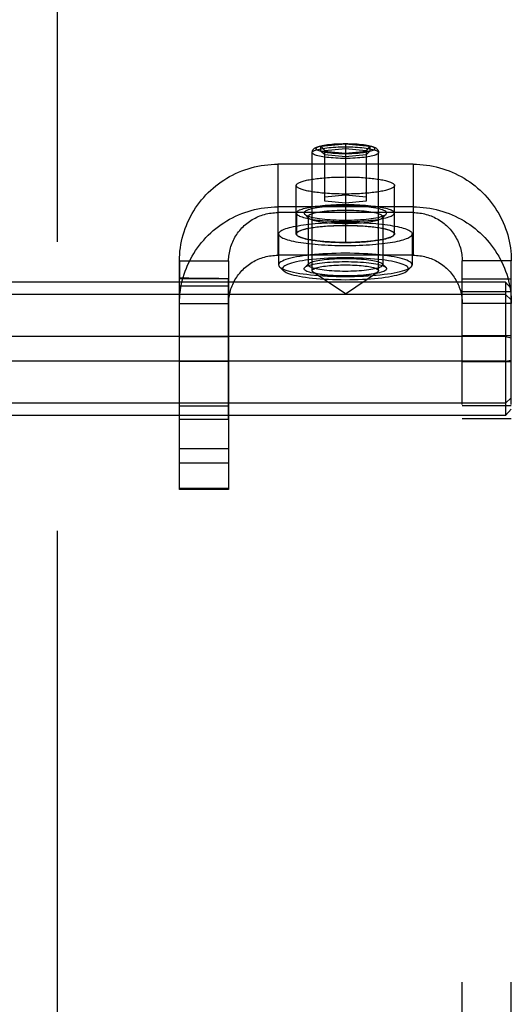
# Model space of a CAD drawing. Header units: inches. Extents: x 0 to 267, y 0 to 173.
# Tile 29 of 104: x 84.49 to 85.75, y 84.62 to 87.12. Entities that reach past the tile are written whole.
import ezdxf

# ---------------------------------------------------------------- set-up
doc = ezdxf.new("R2010")
doc.units = ezdxf.units.IN
doc.header["$LTSCALE"] = 14.696721
doc.header["$MEASUREMENT"] = 0
doc.linetypes.add('HIDDEN', pattern=[0.2, 0.1, -0.1])
doc.linetypes.add('PHANTOM', pattern=[0.8, 0.45, -0.05, 0.1, -0.05, 0.1, -0.05])
for name, color, linetype in [('02___PRT_ALL_AXES', 7, 'CONTINUOUS'), ('AVAILABLE_DOOR_SPACE', 7, 'CONTINUOUS'), ('DEFAULT_2', 8, 'HIDDEN')]:
    doc.layers.add(name, color=color, linetype=linetype)

msp = doc.modelspace()

# ---------------------------------------------------------------- linework, layer by layer
at = {"layer": '02___PRT_ALL_AXES', "color": 8, "linetype": 'HIDDEN'}
for p, q in [((85.3234, 86.7228), (85.3234, 86.5562)), ((85.1984, 86.5779), (85.1984, 86.701)), ((85.4484, 86.5779), (85.4484, 86.701)), ((85.1989, 86.6311), (85.1989, 86.5779)), ((85.4479, 86.6311), (85.4479, 86.5779)), ((85.1534, 86.5779), (85.1534, 86.4992)), ((85.4934, 86.5779), (85.4934, 86.4992)), ((84.9014, 86.5091), (84.9014, 86.4641)), ((85.0264, 86.5091), (85.0264, 86.4641)), ((84.9015, 86.4655), (84.9014, 86.4641)), ((84.9014, 86.4641), (85.0264, 86.4641)), ((84.9014, 86.4483), (84.9015, 86.453)), ((84.9254, 86.465), (84.9015, 86.4655)), ((84.9015, 86.453), (84.9016, 86.4603)), ((84.9016, 86.4603), (84.9016, 86.4627)), ((84.9489, 86.4646), (84.9254, 86.465)), ((84.971, 86.4643), (84.9489, 86.4646)), ((84.9917, 86.4641), (84.971, 86.4643)), ((85.0014, 86.4641), (84.9917, 86.4641)), ((85.0264, 86.4639), (85.0264, 86.4641)), ((85.0264, 86.4492), (85.0265, 86.4577)), ((85.0265, 86.4598), (85.0265, 86.4615)), ((85.0265, 86.4577), (85.0265, 86.4598)), ((84.9014, 86.1055), (84.9014, 86.4483)), ((84.9014, 86.4456), (85.0264, 86.4456)), ((85.0264, 86.1055), (85.0264, 86.4492)), ((84.9014, 86.3167), (85.0264, 86.3167)), ((84.9014, 86.2542), (85.0264, 86.2542)), ((85.0264, 86.1055), (84.9014, 86.1055))]:
    msp.add_line(p, q, dxfattribs=at)
for points in [[(85.1984, 86.701), (85.1985, 86.7019), (85.1989, 86.7028), (85.1994, 86.7037), (85.2001, 86.7046), (85.2011, 86.7055), (85.2023, 86.7064), (85.2036, 86.7072), (85.2052, 86.7081), (85.207, 86.7089), (85.209, 86.7098), (85.2111, 86.7106), (85.2135, 86.7114), (85.2161, 86.7122), (85.2188, 86.7129), (85.2217, 86.7137), (85.2248, 86.7144), (85.2281, 86.7151), (85.2315, 86.7158), (85.2351, 86.7164), (85.2388, 86.717), (85.2427, 86.7176), (85.2467, 86.7182), (85.2508, 86.7187), (85.2551, 86.7192), (85.2595, 86.7197), (85.2639, 86.7201), (85.2685, 86.7206), (85.2732, 86.7209), (85.278, 86.7213), (85.2829, 86.7216), (85.2878, 86.7219), (85.2928, 86.7221), (85.2978, 86.7223), (85.3029, 86.7225), (85.308, 86.7226), (85.3131, 86.7227), (85.3183, 86.7227), (85.3234, 86.7228)], [(85.3234, 86.7228), (85.3286, 86.7227), (85.3338, 86.7227), (85.3389, 86.7226), (85.344, 86.7225), (85.3491, 86.7223), (85.3541, 86.7221), (85.3591, 86.7219), (85.364, 86.7216), (85.3689, 86.7213), (85.3737, 86.7209), (85.3783, 86.7206), (85.3829, 86.7201), (85.3874, 86.7197), (85.3918, 86.7192), (85.3961, 86.7187), (85.4002, 86.7182), (85.4042, 86.7176), (85.4081, 86.717), (85.4118, 86.7164), (85.4154, 86.7158), (85.4188, 86.7151), (85.4221, 86.7144), (85.4252, 86.7137), (85.4281, 86.7129), (85.4308, 86.7122), (85.4334, 86.7114), (85.4357, 86.7106), (85.4379, 86.7098), (85.4399, 86.7089), (85.4417, 86.7081), (85.4432, 86.7072), (85.4446, 86.7064), (85.4458, 86.7055), (85.4467, 86.7046), (85.4475, 86.7037), (85.448, 86.7028), (85.4483, 86.7019), (85.4484, 86.701)], [(85.3234, 86.6793), (85.3183, 86.6794), (85.3131, 86.6794), (85.308, 86.6795), (85.3029, 86.6796), (85.2978, 86.6798), (85.2928, 86.68), (85.2878, 86.6802), (85.2829, 86.6805), (85.278, 86.6808), (85.2732, 86.6812), (85.2685, 86.6815), (85.2639, 86.682), (85.2595, 86.6824), (85.2551, 86.6829), (85.2508, 86.6834), (85.2467, 86.6839), (85.2427, 86.6845), (85.2388, 86.6851), (85.2351, 86.6857), (85.2315, 86.6863), (85.2281, 86.687), (85.2248, 86.6877), (85.2217, 86.6884), (85.2188, 86.6892), (85.2161, 86.6899), (85.2135, 86.6907), (85.2111, 86.6915), (85.209, 86.6923), (85.207, 86.6932), (85.2052, 86.694), (85.2036, 86.6949), (85.2023, 86.6957), (85.2011, 86.6966), (85.2001, 86.6975), (85.1994, 86.6984), (85.1989, 86.6993), (85.1985, 86.7002), (85.1984, 86.701)], [(85.4484, 86.701), (85.4483, 86.7002), (85.448, 86.6993), (85.4475, 86.6984), (85.4467, 86.6975), (85.4458, 86.6966), (85.4446, 86.6957), (85.4432, 86.6949), (85.4417, 86.694), (85.4399, 86.6932), (85.4379, 86.6923), (85.4357, 86.6915), (85.4334, 86.6907), (85.4308, 86.6899), (85.4281, 86.6892), (85.4252, 86.6884), (85.4221, 86.6877), (85.4188, 86.687), (85.4154, 86.6863), (85.4118, 86.6857), (85.4081, 86.6851), (85.4042, 86.6845), (85.4002, 86.6839), (85.3961, 86.6834), (85.3918, 86.6829), (85.3874, 86.6824), (85.3829, 86.682), (85.3783, 86.6815), (85.3737, 86.6812), (85.3689, 86.6808), (85.364, 86.6805), (85.3591, 86.6802), (85.3541, 86.68), (85.3491, 86.6798), (85.344, 86.6796), (85.3389, 86.6795), (85.3338, 86.6794), (85.3286, 86.6794), (85.3234, 86.6793)], [(85.1989, 86.6311), (85.1992, 86.6324), (85.1998, 86.6337), (85.201, 86.635), (85.2026, 86.6363), (85.2046, 86.6376), (85.207, 86.6388), (85.2099, 86.64), (85.2132, 86.6412), (85.2169, 86.6423), (85.221, 86.6434), (85.2254, 86.6445), (85.2302, 86.6455), (85.2354, 86.6464), (85.2409, 86.6473), (85.2467, 86.6481), (85.2527, 86.6489), (85.259, 86.6496), (85.2656, 86.6503), (85.2723, 86.6508), (85.2793, 86.6513), (85.2864, 86.6518), (85.2936, 86.6521), (85.301, 86.6524), (85.3084, 86.6526), (85.3159, 86.6527), (85.3234, 86.6527), (85.331, 86.6527), (85.3384, 86.6526), (85.3459, 86.6524), (85.3532, 86.6521), (85.3605, 86.6518), (85.3676, 86.6513), (85.3745, 86.6508), (85.3813, 86.6503), (85.3878, 86.6496), (85.3942, 86.6489), (85.4002, 86.6481), (85.406, 86.6473), (85.4115, 86.6464), (85.4166, 86.6455), (85.4214, 86.6445), (85.4259, 86.6434), (85.43, 86.6423), (85.4337, 86.6412), (85.437, 86.64), (85.4398, 86.6388), (85.4423, 86.6376), (85.4443, 86.6363), (85.4459, 86.635), (85.447, 86.6337), (85.4477, 86.6324), (85.4479, 86.6311)], [(85.1989, 86.6311), (85.1992, 86.6298), (85.1998, 86.6285), (85.201, 86.6272), (85.2026, 86.626), (85.2046, 86.6247), (85.207, 86.6235), (85.2099, 86.6223), (85.2132, 86.6211), (85.2169, 86.6199), (85.221, 86.6188), (85.2254, 86.6178), (85.2302, 86.6168), (85.2354, 86.6158), (85.2409, 86.6149), (85.2467, 86.6141), (85.2527, 86.6133), (85.259, 86.6126), (85.2656, 86.612), (85.2723, 86.6114), (85.2793, 86.6109), (85.2864, 86.6105), (85.2936, 86.6101), (85.301, 86.6099), (85.3084, 86.6097), (85.3159, 86.6095), (85.3234, 86.6095), (85.331, 86.6095), (85.3384, 86.6097), (85.3459, 86.6099), (85.3532, 86.6101), (85.3605, 86.6105), (85.3676, 86.6109), (85.3745, 86.6114), (85.3813, 86.612), (85.3878, 86.6126), (85.3942, 86.6133), (85.4002, 86.6141), (85.406, 86.6149), (85.4115, 86.6158), (85.4166, 86.6168), (85.4214, 86.6178), (85.4259, 86.6188), (85.43, 86.6199), (85.4337, 86.6211), (85.437, 86.6223), (85.4398, 86.6235), (85.4423, 86.6247), (85.4443, 86.626), (85.4459, 86.6272), (85.447, 86.6285), (85.4477, 86.6298), (85.4479, 86.6311)], [(85.1534, 86.5779), (85.1537, 86.5795), (85.1544, 86.581), (85.1555, 86.5826), (85.1572, 86.5841), (85.1592, 86.5856), (85.1618, 86.5871), (85.1647, 86.5885), (85.1681, 86.59), (85.172, 86.5914), (85.1762, 86.5927), (85.1809, 86.594), (85.1859, 86.5953), (85.1913, 86.5965), (85.1971, 86.5977), (85.2032, 86.5988), (85.2097, 86.5999), (85.2165, 86.6009), (85.2235, 86.6018), (85.2309, 86.6027), (85.2384, 86.6035), (85.2463, 86.6043), (85.2543, 86.6049), (85.2625, 86.6055), (85.2709, 86.606), (85.2794, 86.6065), (85.2881, 86.6068), (85.2968, 86.6071), (85.3057, 86.6073), (85.3145, 86.6074), (85.3234, 86.6075), (85.3323, 86.6074), (85.3412, 86.6073), (85.35, 86.6071), (85.3588, 86.6068), (85.3674, 86.6065), (85.376, 86.606), (85.3844, 86.6055), (85.3926, 86.6049), (85.4006, 86.6043), (85.4084, 86.6035), (85.416, 86.6027), (85.4234, 86.6018), (85.4304, 86.6009), (85.4372, 86.5999), (85.4436, 86.5988), (85.4498, 86.5977), (85.4556, 86.5965), (85.461, 86.5953), (85.466, 86.594), (85.4707, 86.5927), (85.4749, 86.5914), (85.4787, 86.59), (85.4821, 86.5885), (85.4851, 86.5871), (85.4876, 86.5856), (85.4897, 86.5841), (85.4913, 86.5826), (85.4925, 86.581), (85.4932, 86.5795), (85.4934, 86.5779)], [(85.1534, 86.5779), (85.1537, 86.5764), (85.1544, 86.5749), (85.1555, 86.5733), (85.1572, 86.5718), (85.1592, 86.5703), (85.1618, 86.5688), (85.1647, 86.5674), (85.1681, 86.5659), (85.172, 86.5645), (85.1762, 86.5632), (85.1809, 86.5619), (85.1859, 86.5606), (85.1913, 86.5594), (85.1971, 86.5582), (85.2032, 86.5571), (85.2097, 86.556), (85.2165, 86.555), (85.2235, 86.5541), (85.2309, 86.5532), (85.2384, 86.5524), (85.2463, 86.5516), (85.2543, 86.551), (85.2625, 86.5504), (85.2709, 86.5499), (85.2794, 86.5494), (85.2881, 86.5491), (85.2968, 86.5488), (85.3057, 86.5486), (85.3145, 86.5485), (85.3234, 86.5484), (85.3323, 86.5485), (85.3412, 86.5486), (85.35, 86.5488), (85.3588, 86.5491), (85.3674, 86.5494), (85.376, 86.5499), (85.3844, 86.5504), (85.3926, 86.551), (85.4006, 86.5516), (85.4084, 86.5524), (85.416, 86.5532), (85.4234, 86.5541), (85.4304, 86.555), (85.4372, 86.556), (85.4436, 86.5571), (85.4498, 86.5582), (85.4556, 86.5594), (85.461, 86.5606), (85.466, 86.5619), (85.4707, 86.5632), (85.4749, 86.5645), (85.4787, 86.5659), (85.4821, 86.5674), (85.4851, 86.5688), (85.4876, 86.5703), (85.4897, 86.5718), (85.4913, 86.5733), (85.4925, 86.5749), (85.4932, 86.5764), (85.4934, 86.5779)], [(85.1984, 86.5779), (85.1985, 86.5788), (85.1989, 86.5797), (85.1994, 86.5806), (85.2001, 86.5815), (85.2011, 86.5824), (85.2023, 86.5833), (85.2036, 86.5841), (85.2052, 86.585), (85.207, 86.5858), (85.209, 86.5867), (85.2111, 86.5875), (85.2135, 86.5883), (85.2161, 86.5891), (85.2188, 86.5898), (85.2217, 86.5906), (85.2248, 86.5913), (85.2281, 86.592), (85.2315, 86.5926), (85.2351, 86.5933), (85.2388, 86.5939), (85.2427, 86.5945), (85.2467, 86.5951), (85.2508, 86.5956), (85.2551, 86.5961), (85.2595, 86.5966), (85.2639, 86.597), (85.2685, 86.5974), (85.2732, 86.5978), (85.278, 86.5982), (85.2829, 86.5985), (85.2878, 86.5988), (85.2928, 86.599), (85.2978, 86.5992), (85.3029, 86.5994), (85.308, 86.5995), (85.3131, 86.5996), (85.3183, 86.5996), (85.3234, 86.5997)], [(85.3234, 86.5562), (85.3183, 86.5563), (85.3131, 86.5563), (85.308, 86.5564), (85.3029, 86.5565), (85.2978, 86.5567), (85.2928, 86.5569), (85.2878, 86.5571), (85.2829, 86.5574), (85.278, 86.5577), (85.2732, 86.5581), (85.2685, 86.5584), (85.2639, 86.5589), (85.2595, 86.5593), (85.2551, 86.5598), (85.2508, 86.5603), (85.2467, 86.5608), (85.2427, 86.5614), (85.2388, 86.562), (85.2351, 86.5626), (85.2315, 86.5632), (85.2281, 86.5639), (85.2248, 86.5646), (85.2217, 86.5653), (85.2188, 86.5661), (85.2161, 86.5668), (85.2135, 86.5676), (85.2111, 86.5684), (85.209, 86.5692), (85.207, 86.5701), (85.2052, 86.5709), (85.2036, 86.5718), (85.2023, 86.5726), (85.2011, 86.5735), (85.2001, 86.5744), (85.1994, 86.5753), (85.1989, 86.5762), (85.1985, 86.5771), (85.1984, 86.5779)], [(85.1989, 86.5779), (85.1992, 86.5793), (85.1998, 86.5806), (85.201, 86.5818), (85.2026, 86.5831), (85.2046, 86.5844), (85.207, 86.5856), (85.2099, 86.5868), (85.2132, 86.588), (85.2169, 86.5891), (85.221, 86.5902), (85.2254, 86.5913), (85.2302, 86.5923), (85.2354, 86.5932), (85.2409, 86.5941), (85.2467, 86.595), (85.2527, 86.5957), (85.259, 86.5964), (85.2656, 86.5971), (85.2723, 86.5977), (85.2793, 86.5982), (85.2864, 86.5986), (85.2936, 86.5989), (85.301, 86.5992), (85.3084, 86.5994), (85.3159, 86.5995), (85.3234, 86.5996), (85.331, 86.5995), (85.3384, 86.5994), (85.3459, 86.5992), (85.3532, 86.5989), (85.3605, 86.5986), (85.3676, 86.5982), (85.3745, 86.5977), (85.3813, 86.5971), (85.3878, 86.5964), (85.3942, 86.5957), (85.4002, 86.595), (85.406, 86.5941), (85.4115, 86.5932), (85.4166, 86.5923), (85.4214, 86.5913), (85.4259, 86.5902), (85.43, 86.5891), (85.4337, 86.588), (85.437, 86.5868), (85.4398, 86.5856), (85.4423, 86.5844), (85.4443, 86.5831), (85.4459, 86.5818), (85.447, 86.5806), (85.4477, 86.5793), (85.4479, 86.5779)], [(85.1989, 86.5779), (85.1992, 86.5766), (85.1998, 86.5753), (85.201, 86.5741), (85.2026, 86.5728), (85.2046, 86.5715), (85.207, 86.5703), (85.2099, 86.5691), (85.2132, 86.5679), (85.2169, 86.5668), (85.221, 86.5657), (85.2254, 86.5646), (85.2302, 86.5636), (85.2354, 86.5627), (85.2409, 86.5618), (85.2467, 86.5609), (85.2527, 86.5602), (85.259, 86.5594), (85.2656, 86.5588), (85.2723, 86.5582), (85.2793, 86.5577), (85.2864, 86.5573), (85.2936, 86.557), (85.301, 86.5567), (85.3084, 86.5565), (85.3159, 86.5564), (85.3234, 86.5563), (85.331, 86.5564), (85.3384, 86.5565), (85.3459, 86.5567), (85.3532, 86.557), (85.3605, 86.5573), (85.3676, 86.5577), (85.3745, 86.5582), (85.3813, 86.5588), (85.3878, 86.5594), (85.3942, 86.5602), (85.4002, 86.5609), (85.406, 86.5618), (85.4115, 86.5627), (85.4166, 86.5636), (85.4214, 86.5646), (85.4259, 86.5657), (85.43, 86.5668), (85.4337, 86.5679), (85.437, 86.5691), (85.4398, 86.5703), (85.4423, 86.5715), (85.4443, 86.5728), (85.4459, 86.5741), (85.447, 86.5753), (85.4477, 86.5766), (85.4479, 86.5779)], [(85.3234, 86.5997), (85.3286, 86.5996), (85.3338, 86.5996), (85.3389, 86.5995), (85.344, 86.5994), (85.3491, 86.5992), (85.3541, 86.599), (85.3591, 86.5988), (85.364, 86.5985), (85.3689, 86.5982), (85.3737, 86.5978), (85.3783, 86.5974), (85.3829, 86.597), (85.3874, 86.5966), (85.3918, 86.5961), (85.3961, 86.5956), (85.4002, 86.5951), (85.4042, 86.5945), (85.4081, 86.5939), (85.4118, 86.5933), (85.4154, 86.5926), (85.4188, 86.592), (85.4221, 86.5913), (85.4252, 86.5906), (85.4281, 86.5898), (85.4308, 86.5891), (85.4334, 86.5883), (85.4357, 86.5875), (85.4379, 86.5867), (85.4399, 86.5858), (85.4417, 86.585), (85.4432, 86.5841), (85.4446, 86.5833), (85.4458, 86.5824), (85.4467, 86.5815), (85.4475, 86.5806), (85.448, 86.5797), (85.4483, 86.5788), (85.4484, 86.5779)], [(85.4484, 86.5779), (85.4483, 86.5771), (85.448, 86.5762), (85.4475, 86.5753), (85.4467, 86.5744), (85.4458, 86.5735), (85.4446, 86.5726), (85.4432, 86.5718), (85.4417, 86.5709), (85.4399, 86.5701), (85.4379, 86.5692), (85.4357, 86.5684), (85.4334, 86.5676), (85.4308, 86.5668), (85.4281, 86.5661), (85.4252, 86.5653), (85.4221, 86.5646), (85.4188, 86.5639), (85.4154, 86.5632), (85.4118, 86.5626), (85.4081, 86.562), (85.4042, 86.5614), (85.4002, 86.5608), (85.3961, 86.5603), (85.3918, 86.5598), (85.3874, 86.5593), (85.3829, 86.5589), (85.3783, 86.5584), (85.3737, 86.5581), (85.3689, 86.5577), (85.364, 86.5574), (85.3591, 86.5571), (85.3541, 86.5569), (85.3491, 86.5567), (85.344, 86.5565), (85.3389, 86.5564), (85.3338, 86.5563), (85.3286, 86.5563), (85.3234, 86.5562)], [(84.9016, 86.4627), (84.9016, 86.4637), (84.9016, 86.4644), (84.9015, 86.465), (84.9015, 86.4653), (84.9015, 86.4655), (84.9015, 86.4655)], [(85.0265, 86.4615), (85.0265, 86.4622), (85.0265, 86.4627), (85.0264, 86.4639)]]:
    msp.add_lwpolyline(points, dxfattribs=at)
at = {"layer": 'AVAILABLE_DOOR_SPACE', "color": 4, "linetype": 'PHANTOM'}
msp.add_line((84.5914, 51.2855), (84.5914, 119.5355), dxfattribs=at)
at = {"layer": 'DEFAULT_2', "color": 8, "linetype": 'HIDDEN'}
for p, q in [((85.2609, 86.8009), (85.3234, 86.8072)), ((85.3234, 86.8072), (85.3859, 86.8009)), ((85.3234, 86.8072), (85.3234, 86.6561)), ((85.2389, 86.4844), (85.2389, 86.7848)), ((85.2609, 86.7884), (85.2609, 86.8009)), ((85.2609, 86.8009), (85.2709, 86.7901)), ((85.3234, 86.7821), (85.2609, 86.7884)), ((85.2609, 86.7884), (85.2709, 86.7795)), ((85.2709, 86.7901), (85.3234, 86.7953)), ((85.2709, 86.6614), (85.2709, 86.7901)), ((85.3234, 86.7743), (85.2709, 86.7795)), ((85.3234, 86.7953), (85.3759, 86.7901)), ((85.3859, 86.7884), (85.3234, 86.7821)), ((85.3759, 86.7795), (85.3234, 86.7743)), ((85.3859, 86.8009), (85.3759, 86.7901)), ((85.3759, 86.7901), (85.3759, 86.6614)), ((85.3859, 86.7884), (85.3759, 86.7795)), ((85.3859, 86.8009), (85.3859, 86.7884)), ((85.4079, 86.4844), (85.4079, 86.7848)), ((85.4954, 86.7553), (85.1514, 86.7553)), ((85.1514, 86.7553), (85.1514, 86.6468)), ((85.4954, 86.7553), (85.4954, 86.6468)), ((85.2709, 86.6719), (85.3234, 86.6772)), ((85.3234, 86.6772), (85.3759, 86.6719)), ((85.3234, 86.6561), (85.2709, 86.6614)), ((85.3759, 86.6614), (85.3234, 86.6561)), ((85.4954, 86.6468), (85.1514, 86.6468)), ((85.1514, 86.6468), (85.1514, 86.5237)), ((85.4954, 86.6322), (85.1514, 86.6322)), ((85.2299, 86.6184), (85.2201, 86.6279)), ((85.417, 86.6184), (85.4268, 86.6279)), ((85.4954, 86.6468), (85.4954, 86.5237)), ((85.2284, 86.6213), (85.2284, 86.4992)), ((85.4184, 86.6213), (85.4184, 86.4992)), ((84.9014, 86.5091), (85.0264, 86.5091)), ((84.9014, 85.928), (84.9014, 86.5091)), ((85.0264, 86.5091), (85.0264, 85.928)), ((85.4954, 86.5237), (85.1514, 86.5237)), ((85.2299, 86.5021), (85.2201, 86.4925)), ((85.417, 86.5021), (85.4268, 86.4925)), ((85.7454, 86.5091), (85.6204, 86.5091)), ((85.6204, 80.2653), (85.6204, 86.5091)), ((85.7454, 80.2653), (85.7454, 86.5091)), ((85.1659, 86.4844), (85.1561, 86.494)), ((85.3234, 86.4253), (85.2416, 86.4807)), ((85.3234, 86.4253), (85.4053, 86.4807)), ((85.4809, 86.4844), (85.4908, 86.494)), ((85.7304, 86.455), (82.2604, 86.455)), ((85.7454, 86.4631), (85.6204, 86.4631)), ((85.7304, 86.455), (85.7304, 86.1159)), ((85.7304, 86.455), (85.7454, 86.4387)), ((85.7454, 86.4303), (85.6204, 86.4303)), ((85.7304, 86.4237), (82.2604, 86.4237)), ((85.7304, 86.4237), (85.7454, 86.4104)), ((84.9014, 86.4006), (85.0264, 86.4006)), ((85.7454, 86.4006), (85.6204, 86.4006)), ((85.7304, 86.3168), (82.2604, 86.3168)), ((85.7454, 86.3183), (85.6204, 86.3183)), ((85.7304, 86.3168), (85.7454, 86.3138)), ((85.7304, 86.2541), (82.2604, 86.2541)), ((85.7454, 86.2526), (85.6204, 86.2526)), ((85.7304, 86.2541), (85.7454, 86.2571)), ((85.7304, 86.1472), (85.7454, 86.1605)), ((85.7304, 86.1472), (82.2604, 86.1472)), ((85.0264, 86.1398), (84.9014, 86.1398)), ((85.7454, 86.1406), (85.6204, 86.1406)), ((85.7304, 86.1159), (85.7454, 86.1322)), ((85.7304, 86.1159), (82.2604, 86.1159)), ((85.7454, 86.1078), (85.6204, 86.1078)), ((85.0264, 86.0313), (84.9014, 86.0313)), ((85.0264, 85.995), (84.9014, 85.995)), ((85.0264, 85.9299), (84.9014, 85.9299)), ((85.0264, 85.928), (84.9014, 85.928))]:
    msp.add_line(p, q, dxfattribs=at)
for points in [[(85.2389, 86.7848), (85.2391, 86.7866), (85.2395, 86.7883), (85.2401, 86.79), (85.241, 86.7917), (85.2421, 86.7932), (85.2434, 86.7945), (85.2449, 86.7957), (85.2465, 86.7968), (85.2482, 86.7978), (85.2502, 86.7987), (85.2523, 86.7996), (85.2548, 86.8004), (85.2576, 86.8013), (85.2608, 86.8021), (85.2645, 86.8029), (85.2687, 86.8037), (85.2733, 86.8044), (85.2783, 86.8051), (85.2834, 86.8057), (85.2888, 86.8062), (85.2943, 86.8067), (85.2999, 86.807), (85.3057, 86.8073), (85.3116, 86.8075), (85.3175, 86.8077), (85.3234, 86.8077)], [(85.3234, 86.7817), (85.3179, 86.7817), (85.3124, 86.7818), (85.307, 86.782), (85.3016, 86.7822), (85.2964, 86.7826), (85.2912, 86.7829), (85.2863, 86.7834), (85.2816, 86.7839), (85.2771, 86.7845), (85.2728, 86.7851), (85.2689, 86.7858), (85.2652, 86.7865), (85.2619, 86.7873), (85.259, 86.7881), (85.2563, 86.789), (85.2541, 86.7899), (85.2523, 86.7908), (85.2508, 86.7917), (85.2498, 86.7927), (85.2491, 86.7936), (85.2489, 86.7946), (85.2491, 86.7956), (85.2498, 86.7965), (85.2508, 86.7975), (85.2523, 86.7984), (85.2541, 86.7993), (85.2563, 86.8002), (85.259, 86.8011), (85.2619, 86.8019), (85.2652, 86.8027), (85.2689, 86.8034), (85.2728, 86.8041), (85.2771, 86.8047), (85.2816, 86.8053), (85.2863, 86.8058), (85.2912, 86.8063), (85.2964, 86.8067), (85.3016, 86.807), (85.307, 86.8072), (85.3124, 86.8074), (85.3179, 86.8075), (85.3234, 86.8075)], [(85.3234, 86.8077), (85.3295, 86.8077), (85.3355, 86.8075), (85.3415, 86.8073), (85.3473, 86.807), (85.3531, 86.8067), (85.3587, 86.8062), (85.3641, 86.8057), (85.3692, 86.805), (85.3743, 86.8043), (85.3789, 86.8036), (85.383, 86.8028), (85.3866, 86.802), (85.3897, 86.8011), (85.3924, 86.8003), (85.3948, 86.7995), (85.3969, 86.7986), (85.3988, 86.7977), (85.4005, 86.7967), (85.4021, 86.7956), (85.4035, 86.7944), (85.4048, 86.7931), (85.4059, 86.7916), (85.4068, 86.79), (85.4074, 86.7883), (85.4078, 86.7866), (85.4079, 86.7848)], [(85.3234, 86.8075), (85.329, 86.8075), (85.3344, 86.8074), (85.3399, 86.8072), (85.3453, 86.807), (85.3505, 86.8067), (85.3556, 86.8063), (85.3606, 86.8058), (85.3653, 86.8053), (85.3698, 86.8047), (85.374, 86.8041), (85.378, 86.8034), (85.3816, 86.8027), (85.385, 86.8019), (85.3879, 86.8011), (85.3905, 86.8002), (85.3928, 86.7993), (85.3946, 86.7984), (85.3961, 86.7975), (85.3971, 86.7965), (85.3977, 86.7956), (85.3979, 86.7946), (85.3977, 86.7936), (85.3971, 86.7927), (85.3961, 86.7917), (85.3946, 86.7908), (85.3928, 86.7899), (85.3905, 86.789), (85.3879, 86.7881), (85.385, 86.7873), (85.3816, 86.7865), (85.378, 86.7858), (85.374, 86.7851), (85.3698, 86.7845), (85.3653, 86.7839), (85.3606, 86.7834), (85.3556, 86.7829), (85.3505, 86.7826), (85.3453, 86.7822), (85.3399, 86.782), (85.3344, 86.7818), (85.329, 86.7817), (85.3234, 86.7817)], [(85.2389, 86.7848), (85.2392, 86.7859), (85.2399, 86.7869), (85.2411, 86.788), (85.2427, 86.7891), (85.2448, 86.7901), (85.2473, 86.7911), (85.2503, 86.7921), (85.2537, 86.793), (85.2574, 86.7939), (85.2616, 86.7948), (85.266, 86.7955), (85.2708, 86.7962), (85.2759, 86.7969), (85.2813, 86.7975), (85.2869, 86.798), (85.2927, 86.7984), (85.2987, 86.7988), (85.3048, 86.7991), (85.311, 86.7993), (85.3172, 86.7994), (85.3234, 86.7994)], [(85.3234, 86.7701), (85.3172, 86.7701), (85.311, 86.7702), (85.3048, 86.7704), (85.2987, 86.7707), (85.2927, 86.7711), (85.2869, 86.7715), (85.2813, 86.772), (85.2759, 86.7726), (85.2708, 86.7733), (85.266, 86.774), (85.2616, 86.7748), (85.2574, 86.7756), (85.2537, 86.7765), (85.2503, 86.7774), (85.2473, 86.7784), (85.2448, 86.7794), (85.2427, 86.7804), (85.2411, 86.7815), (85.2399, 86.7826), (85.2392, 86.7837), (85.2389, 86.7848)], [(85.3234, 86.7994), (85.3297, 86.7994), (85.3359, 86.7993), (85.3421, 86.7991), (85.3482, 86.7988), (85.3542, 86.7984), (85.36, 86.798), (85.3656, 86.7975), (85.3709, 86.7969), (85.376, 86.7962), (85.3808, 86.7955), (85.3853, 86.7948), (85.3894, 86.7939), (85.3932, 86.793), (85.3966, 86.7921), (85.3995, 86.7911), (85.4021, 86.7901), (85.4042, 86.7891), (85.4058, 86.788), (85.407, 86.7869), (85.4077, 86.7859), (85.4079, 86.7848)], [(85.4079, 86.7848), (85.4077, 86.7837), (85.407, 86.7826), (85.4058, 86.7815), (85.4042, 86.7804), (85.4021, 86.7794), (85.3995, 86.7784), (85.3966, 86.7774), (85.3932, 86.7765), (85.3894, 86.7756), (85.3853, 86.7748), (85.3808, 86.774), (85.376, 86.7733), (85.3709, 86.7726), (85.3656, 86.772), (85.36, 86.7715), (85.3542, 86.7711), (85.3482, 86.7707), (85.3421, 86.7704), (85.3359, 86.7702), (85.3297, 86.7701), (85.3234, 86.7701)], [(84.9014, 86.5091), (84.9016, 86.5175), (84.902, 86.5259), (84.9027, 86.5343), (84.9038, 86.5426), (84.9051, 86.5509), (84.9067, 86.5592), (84.9085, 86.5674), (84.9107, 86.5755), (84.9132, 86.5836), (84.9159, 86.5915), (84.9189, 86.5994), (84.9221, 86.6072), (84.9257, 86.6148), (84.9295, 86.6224), (84.9335, 86.6297), (84.9378, 86.637), (84.9424, 86.6441), (84.9472, 86.6511), (84.9522, 86.6579), (84.9575, 86.6645), (84.963, 86.6709), (84.9687, 86.6772), (84.9747, 86.6832), (84.9808, 86.6891), (84.9871, 86.6947), (84.9937, 86.7001), (85.0004, 86.7053), (85.0073, 86.7103), (85.0143, 86.715), (85.0216, 86.7195), (85.0289, 86.7237), (85.0364, 86.7277), (85.0441, 86.7314), (85.0518, 86.7349), (85.0597, 86.7381), (85.0677, 86.7411), (85.0758, 86.7438), (85.084, 86.7462), (85.0922, 86.7483), (85.1006, 86.7502), (85.109, 86.7517), (85.1174, 86.753), (85.1259, 86.754), (85.1344, 86.7547), (85.1429, 86.7552), (85.1514, 86.7553)], [(85.4954, 86.7553), (85.504, 86.7552), (85.5125, 86.7547), (85.521, 86.754), (85.5295, 86.753), (85.5379, 86.7517), (85.5463, 86.7502), (85.5546, 86.7483), (85.5629, 86.7462), (85.5711, 86.7438), (85.5791, 86.7411), (85.5871, 86.7382), (85.595, 86.7349), (85.6028, 86.7315), (85.6104, 86.7277), (85.6179, 86.7237), (85.6253, 86.7195), (85.6325, 86.715), (85.6396, 86.7103), (85.6465, 86.7053), (85.6532, 86.7001), (85.6597, 86.6947), (85.6661, 86.689), (85.6722, 86.6832), (85.6782, 86.6772), (85.6839, 86.6709), (85.6894, 86.6645), (85.6946, 86.6579), (85.6997, 86.6511), (85.7045, 86.6441), (85.709, 86.637), (85.7134, 86.6298), (85.7174, 86.6224), (85.7212, 86.6149), (85.7247, 86.6072), (85.728, 86.5994), (85.731, 86.5916), (85.7337, 86.5836), (85.7362, 86.5755), (85.7383, 86.5674), (85.7402, 86.5592), (85.7418, 86.5509), (85.7431, 86.5426), (85.7441, 86.5343), (85.7449, 86.5259), (85.7453, 86.5175), (85.7454, 86.5091)], [(84.9014, 86.4006), (84.9016, 86.409), (84.902, 86.4174), (84.9027, 86.4258), (84.9038, 86.4341), (84.9051, 86.4424), (84.9067, 86.4507), (84.9085, 86.4589), (84.9107, 86.467), (84.9132, 86.4751), (84.9159, 86.483), (84.9189, 86.4909), (84.9221, 86.4986), (84.9257, 86.5063), (84.9295, 86.5138), (84.9335, 86.5212), (84.9378, 86.5285), (84.9424, 86.5356), (84.9472, 86.5425), (84.9522, 86.5493), (84.9575, 86.556), (84.963, 86.5624), (84.9687, 86.5686), (84.9747, 86.5747), (84.9808, 86.5805), (84.9871, 86.5862), (84.9937, 86.5916), (85.0004, 86.5968), (85.0073, 86.6017), (85.0143, 86.6065), (85.0216, 86.6109), (85.0289, 86.6152), (85.0364, 86.6192), (85.0441, 86.6229), (85.0518, 86.6264), (85.0597, 86.6296), (85.0677, 86.6326), (85.0758, 86.6352), (85.084, 86.6377), (85.0922, 86.6398), (85.1006, 86.6416), (85.109, 86.6432), (85.1174, 86.6445), (85.1259, 86.6455), (85.1344, 86.6462), (85.1429, 86.6466), (85.1514, 86.6468)], [(85.0264, 86.5091), (85.0265, 86.5133), (85.0267, 86.5175), (85.0271, 86.5217), (85.0276, 86.5259), (85.0283, 86.53), (85.0291, 86.5342), (85.03, 86.5383), (85.0311, 86.5423), (85.0323, 86.5463), (85.0337, 86.5503), (85.0351, 86.5543), (85.0368, 86.5581), (85.0385, 86.562), (85.0404, 86.5657), (85.0425, 86.5694), (85.0446, 86.5731), (85.0469, 86.5766), (85.0493, 86.5801), (85.0518, 86.5835), (85.0545, 86.5868), (85.0572, 86.59), (85.0601, 86.5931), (85.0631, 86.5962), (85.0661, 86.5991), (85.0693, 86.6019), (85.0726, 86.6046), (85.0759, 86.6072), (85.0794, 86.6097), (85.0829, 86.6121), (85.0865, 86.6143), (85.0902, 86.6164), (85.0939, 86.6184), (85.0978, 86.6203), (85.1016, 86.622), (85.1056, 86.6236), (85.1096, 86.6251), (85.1136, 86.6264), (85.1177, 86.6276), (85.1218, 86.6287), (85.126, 86.6296), (85.1302, 86.6304), (85.1344, 86.6311), (85.1387, 86.6316), (85.1429, 86.6319), (85.1472, 86.6321), (85.1514, 86.6322)], [(85.4284, 86.6311), (85.4282, 86.6325), (85.4273, 86.6338), (85.4259, 86.6351), (85.4239, 86.6364), (85.4213, 86.6377), (85.4182, 86.639), (85.4145, 86.6402), (85.4103, 86.6414), (85.4056, 86.6425), (85.4005, 86.6435), (85.395, 86.6445), (85.389, 86.6454), (85.3827, 86.6462), (85.3761, 86.6469), (85.3691, 86.6475), (85.3619, 86.6481), (85.3545, 86.6485), (85.3469, 86.6489), (85.3391, 86.6492), (85.3313, 86.6493), (85.3234, 86.6494), (85.3156, 86.6493), (85.3078, 86.6492), (85.3, 86.6489), (85.2924, 86.6485), (85.285, 86.6481), (85.2778, 86.6475), (85.2708, 86.6469), (85.2642, 86.6462), (85.2579, 86.6454), (85.2519, 86.6445), (85.2464, 86.6435), (85.2412, 86.6425), (85.2366, 86.6414), (85.2324, 86.6402), (85.2287, 86.639), (85.2256, 86.6377), (85.223, 86.6364), (85.221, 86.6351), (85.2196, 86.6338), (85.2187, 86.6325), (85.2184, 86.6311)], [(85.2184, 86.6311), (85.2187, 86.6298), (85.2196, 86.6285), (85.2201, 86.6279)], [(85.2201, 86.6279), (85.221, 86.6271), (85.223, 86.6258), (85.2256, 86.6245), (85.2287, 86.6233), (85.2324, 86.6221), (85.2366, 86.6209), (85.2412, 86.6198), (85.2464, 86.6187), (85.2519, 86.6178), (85.2579, 86.6169), (85.2642, 86.6161), (85.2708, 86.6153), (85.2778, 86.6147), (85.285, 86.6142), (85.2924, 86.6137), (85.3, 86.6134), (85.3078, 86.6131), (85.3156, 86.6129), (85.3234, 86.6129), (85.3313, 86.6129), (85.3391, 86.6131), (85.3468, 86.6134), (85.3544, 86.6137), (85.3619, 86.6142), (85.3691, 86.6147), (85.376, 86.6153), (85.3827, 86.6161), (85.389, 86.6169), (85.395, 86.6178), (85.4005, 86.6187), (85.4056, 86.6198), (85.4103, 86.6209), (85.4145, 86.622), (85.4182, 86.6233), (85.4213, 86.6245), (85.4239, 86.6258), (85.4259, 86.6271), (85.4268, 86.6279)], [(85.4184, 86.6213), (85.4182, 86.6225), (85.4174, 86.6237), (85.4161, 86.6249), (85.4143, 86.6261), (85.412, 86.6273), (85.4092, 86.6284), (85.4058, 86.6295), (85.402, 86.6305), (85.3978, 86.6315), (85.3932, 86.6325), (85.3882, 86.6334), (85.3828, 86.6342), (85.3771, 86.6349), (85.371, 86.6356), (85.3648, 86.6361), (85.3582, 86.6366), (85.3515, 86.637), (85.3446, 86.6374), (85.3376, 86.6376), (85.3306, 86.6377), (85.3234, 86.6378), (85.3163, 86.6377), (85.3093, 86.6376), (85.3023, 86.6374), (85.2954, 86.637), (85.2887, 86.6366), (85.2821, 86.6361), (85.2758, 86.6356), (85.2698, 86.6349), (85.2641, 86.6342), (85.2587, 86.6334), (85.2537, 86.6325), (85.2491, 86.6315), (85.2449, 86.6305), (85.2411, 86.6295), (85.2377, 86.6284), (85.2349, 86.6273), (85.2326, 86.6261), (85.2307, 86.6249), (85.2295, 86.6237), (85.2287, 86.6225), (85.2284, 86.6213)], [(85.4268, 86.6279), (85.4273, 86.6285), (85.4282, 86.6298), (85.4284, 86.6311)], [(85.4954, 86.6468), (85.504, 86.6466), (85.5125, 86.6462), (85.521, 86.6455), (85.5295, 86.6445), (85.5379, 86.6432), (85.5463, 86.6416), (85.5546, 86.6398), (85.5629, 86.6377), (85.5711, 86.6353), (85.5791, 86.6326), (85.5871, 86.6296), (85.595, 86.6264), (85.6028, 86.6229), (85.6104, 86.6192), (85.6179, 86.6152), (85.6253, 86.611), (85.6325, 86.6065), (85.6396, 86.6017), (85.6465, 86.5968), (85.6532, 86.5916), (85.6597, 86.5861), (85.6661, 86.5805), (85.6722, 86.5747), (85.6782, 86.5686), (85.6839, 86.5624), (85.6894, 86.556), (85.6946, 86.5493), (85.6997, 86.5426), (85.7045, 86.5356), (85.709, 86.5285), (85.7134, 86.5212), (85.7174, 86.5139), (85.7212, 86.5063), (85.7247, 86.4987), (85.728, 86.4909), (85.731, 86.483), (85.7337, 86.4751), (85.7362, 86.467), (85.7383, 86.4589), (85.7402, 86.4507), (85.7418, 86.4424), (85.7431, 86.4341), (85.7441, 86.4258), (85.7449, 86.4174), (85.7453, 86.409), (85.7454, 86.4006)], [(85.4954, 86.6322), (85.4997, 86.6321), (85.504, 86.6319), (85.5082, 86.6316), (85.5125, 86.6311), (85.5167, 86.6304), (85.5209, 86.6296), (85.525, 86.6287), (85.5292, 86.6276), (85.5333, 86.6264), (85.5373, 86.6251), (85.5413, 86.6236), (85.5452, 86.622), (85.5491, 86.6203), (85.5529, 86.6184), (85.5567, 86.6164), (85.5604, 86.6143), (85.564, 86.6121), (85.5675, 86.6097), (85.571, 86.6072), (85.5743, 86.6046), (85.5776, 86.6019), (85.5808, 86.5991), (85.5838, 86.5962), (85.5868, 86.5931), (85.5897, 86.59), (85.5924, 86.5868), (85.595, 86.5835), (85.5976, 86.5801), (85.6, 86.5766), (85.6022, 86.5731), (85.6044, 86.5694), (85.6064, 86.5657), (85.6083, 86.562), (85.6101, 86.5582), (85.6117, 86.5543), (85.6132, 86.5503), (85.6146, 86.5464), (85.6158, 86.5423), (85.6169, 86.5383), (85.6178, 86.5342), (85.6186, 86.53), (85.6193, 86.5259), (85.6198, 86.5217), (85.6201, 86.5175), (85.6204, 86.5133), (85.6204, 86.5091)], [(85.2284, 86.6213), (85.2287, 86.6201), (85.2295, 86.6189), (85.2299, 86.6184)], [(85.2299, 86.6184), (85.2307, 86.6177), (85.2326, 86.6165), (85.2349, 86.6153), (85.2377, 86.6142), (85.2411, 86.6131), (85.2448, 86.612), (85.2491, 86.611), (85.2537, 86.6101), (85.2587, 86.6092), (85.2641, 86.6084), (85.2698, 86.6077), (85.2758, 86.607), (85.2821, 86.6064), (85.2887, 86.6059), (85.2954, 86.6055), (85.3023, 86.6052), (85.3092, 86.605), (85.3163, 86.6048), (85.3234, 86.6048), (85.3305, 86.6048), (85.3376, 86.605), (85.3446, 86.6052), (85.3515, 86.6055), (85.3582, 86.6059), (85.3647, 86.6064), (85.371, 86.607), (85.3771, 86.6077), (85.3828, 86.6084), (85.3881, 86.6092), (85.3932, 86.6101), (85.3978, 86.611), (85.402, 86.612), (85.4058, 86.6131), (85.4091, 86.6142), (85.412, 86.6153), (85.4143, 86.6165), (85.4161, 86.6177), (85.417, 86.6184)], [(85.417, 86.6184), (85.4174, 86.6189), (85.4182, 86.6201), (85.4184, 86.6213)], [(85.4934, 86.4992), (85.4931, 86.5011), (85.4919, 86.5031), (85.49, 86.5051), (85.4873, 86.507), (85.4838, 86.509), (85.4796, 86.5108), (85.4746, 86.5127), (85.4689, 86.5144), (85.4625, 86.5161), (85.4555, 86.5177), (85.4479, 86.5193), (85.4397, 86.5207), (85.4309, 86.522), (85.4217, 86.5233), (85.4119, 86.5244), (85.4018, 86.5254), (85.3913, 86.5262), (85.3805, 86.527), (85.3694, 86.5276), (85.3581, 86.5281), (85.3466, 86.5284), (85.3351, 86.5286), (85.3234, 86.5287), (85.3118, 86.5286), (85.3002, 86.5284), (85.2888, 86.5281), (85.2775, 86.5276), (85.2664, 86.527), (85.2556, 86.5262), (85.2451, 86.5254), (85.2349, 86.5244), (85.2252, 86.5233), (85.216, 86.522), (85.2072, 86.5207), (85.199, 86.5193), (85.1914, 86.5177), (85.1843, 86.5161), (85.178, 86.5144), (85.1723, 86.5127), (85.1673, 86.5109), (85.1631, 86.509), (85.1596, 86.507), (85.1569, 86.5051), (85.155, 86.5031), (85.1538, 86.5011), (85.1534, 86.4992)], [(85.0264, 86.4006), (85.0265, 86.4048), (85.0267, 86.409), (85.0271, 86.4132), (85.0276, 86.4173), (85.0283, 86.4215), (85.0291, 86.4256), (85.03, 86.4297), (85.0311, 86.4338), (85.0323, 86.4378), (85.0337, 86.4418), (85.0351, 86.4457), (85.0368, 86.4496), (85.0385, 86.4534), (85.0404, 86.4572), (85.0425, 86.4609), (85.0446, 86.4645), (85.0469, 86.4681), (85.0493, 86.4716), (85.0518, 86.475), (85.0545, 86.4783), (85.0572, 86.4815), (85.0601, 86.4846), (85.0631, 86.4876), (85.0661, 86.4906), (85.0693, 86.4934), (85.0726, 86.4961), (85.0759, 86.4987), (85.0794, 86.5012), (85.0829, 86.5035), (85.0865, 86.5058), (85.0902, 86.5079), (85.0939, 86.5099), (85.0978, 86.5118), (85.1016, 86.5135), (85.1056, 86.5151), (85.1096, 86.5166), (85.1136, 86.5179), (85.1177, 86.5191), (85.1218, 86.5202), (85.126, 86.5211), (85.1302, 86.5219), (85.1344, 86.5225), (85.1387, 86.523), (85.1429, 86.5234), (85.1472, 86.5236), (85.1514, 86.5237)], [(85.4834, 86.4893), (85.4831, 86.4912), (85.482, 86.493), (85.4802, 86.4949), (85.4776, 86.4967), (85.4744, 86.4985), (85.4704, 86.5003), (85.4657, 86.502), (85.4603, 86.5037), (85.4544, 86.5053), (85.4478, 86.5068), (85.4406, 86.5082), (85.4328, 86.5096), (85.4246, 86.5108), (85.4159, 86.512), (85.4067, 86.513), (85.3972, 86.514), (85.3873, 86.5148), (85.3771, 86.5155), (85.3667, 86.5161), (85.3561, 86.5165), (85.3453, 86.5168), (85.3344, 86.517), (85.3234, 86.5171), (85.3125, 86.517), (85.3016, 86.5168), (85.2908, 86.5165), (85.2802, 86.5161), (85.2697, 86.5155), (85.2596, 86.5148), (85.2497, 86.514), (85.2401, 86.513), (85.231, 86.512), (85.2223, 86.5108), (85.214, 86.5096), (85.2063, 86.5082), (85.1991, 86.5068), (85.1925, 86.5053), (85.1865, 86.5037), (85.1812, 86.502), (85.1765, 86.5003), (85.1725, 86.4985), (85.1692, 86.4967), (85.1667, 86.4949), (85.1649, 86.493), (85.1638, 86.4912), (85.1634, 86.4893)], [(85.2201, 86.4925), (85.221, 86.4933), (85.223, 86.4946), (85.2256, 86.4959), (85.2287, 86.4972), (85.2324, 86.4984), (85.2366, 86.4996), (85.2412, 86.5007), (85.2464, 86.5017), (85.2519, 86.5027), (85.2579, 86.5036), (85.2642, 86.5044), (85.2708, 86.5051), (85.2778, 86.5057), (85.285, 86.5063), (85.2924, 86.5067), (85.3, 86.5071), (85.3078, 86.5073), (85.3156, 86.5075), (85.3234, 86.5075), (85.3313, 86.5075), (85.3391, 86.5073), (85.3469, 86.5071), (85.3545, 86.5067), (85.3619, 86.5063), (85.3691, 86.5057), (85.3761, 86.5051), (85.3827, 86.5044), (85.389, 86.5036), (85.395, 86.5027), (85.4005, 86.5017), (85.4056, 86.5007), (85.4103, 86.4996), (85.4145, 86.4984), (85.4182, 86.4972), (85.4213, 86.4959), (85.4239, 86.4946), (85.4259, 86.4933), (85.4268, 86.4925)], [(85.2284, 86.4992), (85.2287, 86.5004), (85.2295, 86.5016), (85.2299, 86.5021)], [(85.2299, 86.5021), (85.2307, 86.5028), (85.2326, 86.504), (85.2349, 86.5051), (85.2377, 86.5063), (85.2411, 86.5074), (85.2449, 86.5084), (85.2491, 86.5094), (85.2537, 86.5104), (85.2587, 86.5112), (85.2641, 86.512), (85.2698, 86.5128), (85.2758, 86.5134), (85.2821, 86.514), (85.2887, 86.5145), (85.2954, 86.5149), (85.3023, 86.5152), (85.3093, 86.5155), (85.3163, 86.5156), (85.3234, 86.5157), (85.3306, 86.5156), (85.3376, 86.5155), (85.3446, 86.5152), (85.3515, 86.5149), (85.3582, 86.5145), (85.3648, 86.514), (85.371, 86.5134), (85.3771, 86.5128), (85.3828, 86.512), (85.3882, 86.5112), (85.3932, 86.5104), (85.3978, 86.5094), (85.402, 86.5084), (85.4058, 86.5074), (85.4092, 86.5063), (85.412, 86.5051), (85.4143, 86.504), (85.4161, 86.5028), (85.417, 86.5021)], [(85.417, 86.5021), (85.4174, 86.5016), (85.4182, 86.5004), (85.4184, 86.4992)], [(85.4954, 86.5237), (85.4997, 86.5236), (85.504, 86.5234), (85.5082, 86.523), (85.5125, 86.5225), (85.5167, 86.5219), (85.5209, 86.5211), (85.525, 86.5202), (85.5292, 86.5191), (85.5333, 86.5179), (85.5373, 86.5166), (85.5413, 86.5151), (85.5452, 86.5135), (85.5491, 86.5118), (85.5529, 86.5099), (85.5567, 86.5079), (85.5604, 86.5058), (85.564, 86.5035), (85.5675, 86.5012), (85.571, 86.4987), (85.5743, 86.4961), (85.5776, 86.4934), (85.5808, 86.4905), (85.5838, 86.4876), (85.5868, 86.4846), (85.5897, 86.4815), (85.5924, 86.4783), (85.595, 86.475), (85.5976, 86.4716), (85.6, 86.4681), (85.6022, 86.4645), (85.6044, 86.4609), (85.6064, 86.4572), (85.6083, 86.4535), (85.6101, 86.4496), (85.6117, 86.4457), (85.6132, 86.4418), (85.6146, 86.4378), (85.6158, 86.4338), (85.6169, 86.4297), (85.6178, 86.4256), (85.6186, 86.4215), (85.6193, 86.4173), (85.6198, 86.4132), (85.6201, 86.409), (85.6204, 86.4048), (85.6204, 86.4006)], [(85.1534, 86.4992), (85.1538, 86.4972), (85.155, 86.4952), (85.1561, 86.494)], [(85.1561, 86.494), (85.1569, 86.4932), (85.1596, 86.4913), (85.1631, 86.4894), (85.1673, 86.4875), (85.1723, 86.4857), (85.178, 86.4839), (85.1843, 86.4822), (85.1914, 86.4806), (85.199, 86.4791), (85.2072, 86.4776), (85.216, 86.4763), (85.2252, 86.4751), (85.2349, 86.474), (85.2451, 86.473), (85.2556, 86.4721), (85.2664, 86.4714), (85.2775, 86.4707), (85.2888, 86.4703), (85.3002, 86.4699), (85.3118, 86.4697), (85.3234, 86.4696), (85.3351, 86.4697), (85.3466, 86.4699), (85.3581, 86.4703), (85.3694, 86.4707), (85.3805, 86.4714), (85.3913, 86.4721), (85.4018, 86.473), (85.4119, 86.474), (85.4217, 86.4751), (85.4309, 86.4763), (85.4397, 86.4776), (85.4479, 86.4791), (85.4555, 86.4806), (85.4625, 86.4822), (85.4689, 86.4839), (85.4746, 86.4856), (85.4795, 86.4875), (85.4838, 86.4894), (85.4873, 86.4913), (85.49, 86.4932), (85.4908, 86.494)], [(85.1634, 86.4893), (85.1638, 86.4874), (85.1649, 86.4856), (85.1659, 86.4844)], [(85.1659, 86.4844), (85.1667, 86.4837), (85.1692, 86.4819), (85.1725, 86.4801), (85.1765, 86.4783), (85.1812, 86.4766), (85.1865, 86.4749), (85.1925, 86.4733), (85.1991, 86.4718), (85.2063, 86.4704), (85.214, 86.469), (85.2223, 86.4678), (85.231, 86.4666), (85.2401, 86.4656), (85.2497, 86.4647), (85.2596, 86.4638), (85.2697, 86.4631), (85.2802, 86.4626), (85.2908, 86.4621), (85.3016, 86.4618), (85.3125, 86.4616), (85.3234, 86.4615), (85.3344, 86.4616), (85.3453, 86.4618), (85.3561, 86.4621), (85.3667, 86.4626), (85.3771, 86.4631), (85.3873, 86.4638), (85.3972, 86.4647), (85.4067, 86.4656), (85.4159, 86.4666), (85.4246, 86.4678), (85.4328, 86.469), (85.4406, 86.4704), (85.4477, 86.4718), (85.4543, 86.4733), (85.4603, 86.4749), (85.4657, 86.4766), (85.4704, 86.4783), (85.4744, 86.4801), (85.4776, 86.4819), (85.4802, 86.4837), (85.4809, 86.4844)], [(85.2184, 86.4893), (85.2187, 86.4906), (85.2196, 86.492), (85.2201, 86.4925)], [(85.4284, 86.4893), (85.4282, 86.488), (85.4273, 86.4867), (85.4259, 86.4853), (85.4239, 86.484), (85.4213, 86.4827), (85.4182, 86.4815), (85.4145, 86.4802), (85.4103, 86.4791), (85.4056, 86.478), (85.4005, 86.4769), (85.395, 86.476), (85.389, 86.4751), (85.3827, 86.4743), (85.376, 86.4735), (85.3691, 86.4729), (85.3619, 86.4723), (85.3544, 86.4719), (85.3468, 86.4715), (85.3391, 86.4713), (85.3313, 86.4711), (85.3234, 86.4711), (85.3156, 86.4711), (85.3078, 86.4713), (85.3, 86.4715), (85.2924, 86.4719), (85.285, 86.4723), (85.2778, 86.4729), (85.2708, 86.4735), (85.2642, 86.4743), (85.2579, 86.4751), (85.2519, 86.476), (85.2464, 86.4769), (85.2412, 86.478), (85.2366, 86.4791), (85.2324, 86.4802), (85.2287, 86.4815), (85.2256, 86.4827), (85.223, 86.484), (85.221, 86.4853), (85.2196, 86.4867), (85.2187, 86.488), (85.2184, 86.4893)], [(85.4184, 86.4992), (85.4182, 86.498), (85.4174, 86.4968), (85.4161, 86.4956), (85.4143, 86.4944), (85.412, 86.4932), (85.4091, 86.492), (85.4058, 86.4909), (85.402, 86.4899), (85.3978, 86.4889), (85.3932, 86.488), (85.3881, 86.4871), (85.3828, 86.4863), (85.3771, 86.4855), (85.371, 86.4849), (85.3647, 86.4843), (85.3582, 86.4838), (85.3515, 86.4834), (85.3446, 86.4831), (85.3376, 86.4829), (85.3305, 86.4827), (85.3234, 86.4827), (85.3163, 86.4827), (85.3092, 86.4829), (85.3023, 86.4831), (85.2954, 86.4834), (85.2887, 86.4838), (85.2821, 86.4843), (85.2758, 86.4849), (85.2698, 86.4855), (85.2641, 86.4863), (85.2587, 86.4871), (85.2537, 86.488), (85.2491, 86.4889), (85.2448, 86.4899), (85.2411, 86.491), (85.2377, 86.4921), (85.2349, 86.4932), (85.2326, 86.4944), (85.2307, 86.4956), (85.2295, 86.4968), (85.2287, 86.498), (85.2284, 86.4992)], [(85.2389, 86.4844), (85.2392, 86.4854), (85.2398, 86.4865), (85.2409, 86.4875), (85.2424, 86.4885), (85.2443, 86.4895), (85.2466, 86.4905), (85.2493, 86.4914), (85.2524, 86.4923), (85.2558, 86.4932), (85.2596, 86.494), (85.2637, 86.4948), (85.2681, 86.4955), (85.2728, 86.4961), (85.2778, 86.4967), (85.2829, 86.4973), (85.2883, 86.4977), (85.2939, 86.4981), (85.2996, 86.4985), (85.3055, 86.4987), (85.3114, 86.4989), (85.3174, 86.499), (85.3234, 86.4991)], [(85.2416, 86.4807), (85.2409, 86.4813), (85.2398, 86.4823), (85.2392, 86.4833), (85.2389, 86.4844)], [(85.3234, 86.4697), (85.3174, 86.4698), (85.3114, 86.4699), (85.3055, 86.4701), (85.2996, 86.4703), (85.2939, 86.4706), (85.2883, 86.471), (85.2829, 86.4715), (85.2778, 86.472), (85.2728, 86.4726), (85.2681, 86.4733), (85.2637, 86.474), (85.2596, 86.4748), (85.2558, 86.4756), (85.2524, 86.4765), (85.2493, 86.4774), (85.2466, 86.4783), (85.2443, 86.4793), (85.2424, 86.4803), (85.2416, 86.4807)], [(85.3234, 86.4991), (85.3295, 86.499), (85.3355, 86.4989), (85.3414, 86.4987), (85.3472, 86.4985), (85.353, 86.4981), (85.3585, 86.4977), (85.3639, 86.4973), (85.3691, 86.4967), (85.3741, 86.4961), (85.3788, 86.4955), (85.3832, 86.4948), (85.3873, 86.494), (85.3911, 86.4932), (85.3945, 86.4923), (85.3976, 86.4914), (85.4003, 86.4905), (85.4026, 86.4895), (85.4045, 86.4885), (85.406, 86.4875), (85.4071, 86.4865), (85.4077, 86.4854), (85.4079, 86.4844)], [(85.4053, 86.4807), (85.4045, 86.4803), (85.4026, 86.4793), (85.4003, 86.4783), (85.3976, 86.4774), (85.3945, 86.4765), (85.3911, 86.4756), (85.3873, 86.4748), (85.3832, 86.474), (85.3788, 86.4733), (85.3741, 86.4726), (85.3691, 86.472), (85.3639, 86.4715), (85.3585, 86.471), (85.353, 86.4706), (85.3472, 86.4703), (85.3414, 86.4701), (85.3355, 86.4699), (85.3295, 86.4698), (85.3234, 86.4697)], [(85.4079, 86.4844), (85.4077, 86.4833), (85.4071, 86.4823), (85.406, 86.4813), (85.4053, 86.4807)], [(85.4268, 86.4925), (85.4273, 86.492), (85.4282, 86.4906), (85.4284, 86.4893)], [(85.4809, 86.4844), (85.482, 86.4856), (85.4831, 86.4874), (85.4834, 86.4893)], [(85.4908, 86.494), (85.4919, 86.4952), (85.4931, 86.4972), (85.4934, 86.4992)]]:
    msp.add_lwpolyline(points, dxfattribs=at)

doc.saveas('drawing.dxf')
